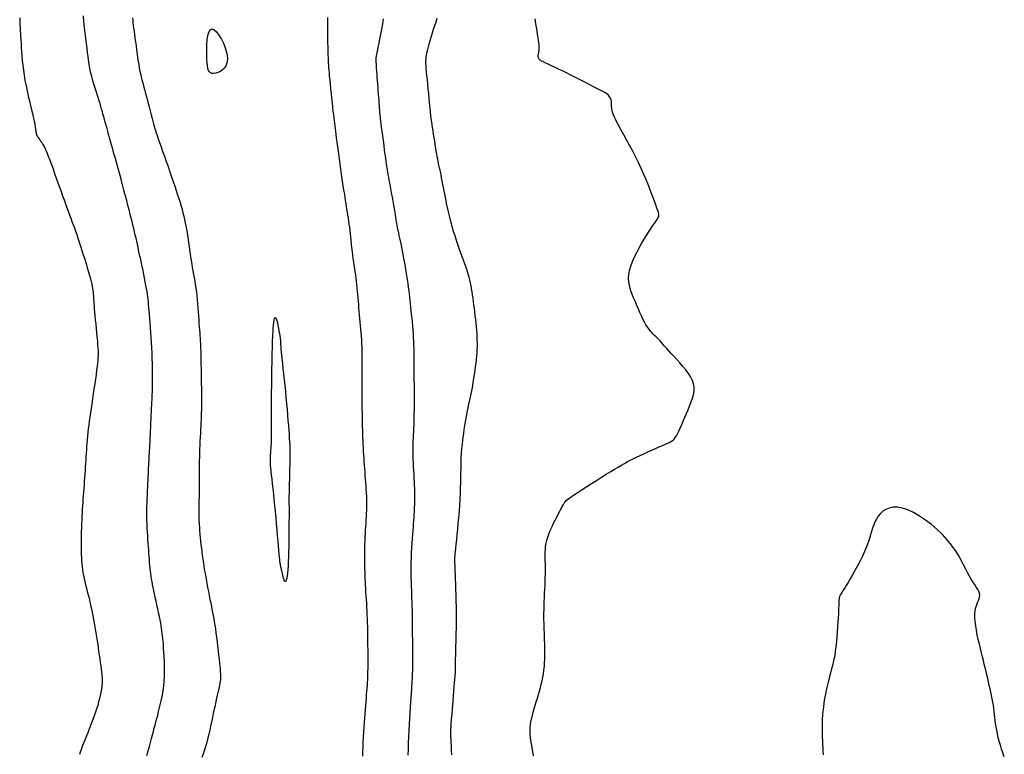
# Model space of a CAD drawing. Header units: millimetres. Extents: x 32690613 to 32693367, y 5343692 to 5344708.
# Tile 3 of 256: x 32692240 to 32692257, y 5343705 to 5343718. Entities that reach past the tile are written whole.
import ezdxf

# ---------------------------------------------------------------- set-up
doc = ezdxf.new("R2010")
doc.units = ezdxf.units.MM
doc.header["$LTSCALE"] = 20
for name, color, linetype in [('02-DGM_HL_495.00', 142, 'Continuous'), ('02-DGM_HL_495.50', 152, 'Continuous'), ('02-DGM_HL_496.00', 162, 'Continuous'), ('02-DGM_HL_496.50', 172, 'Continuous'), ('02-DGM_HL_497.00', 182, 'Continuous')]:
    doc.layers.add(name, color=color, linetype=linetype)

msp = doc.modelspace()

# ---------------------------------------------------------------- linework, layer by layer
at = {"layer": '02-DGM_HL_495.00', "elevation": 495, "flags": 128}
for points in [[(32692248.768, 5343705.27), (32692248.755, 5343705.346), (32692248.743, 5343705.418), (32692248.733, 5343705.483), (32692248.724, 5343705.542), (32692248.717, 5343705.595), (32692248.712, 5343705.645), (32692248.709, 5343705.691), (32692248.708, 5343705.737), (32692248.71, 5343705.782), (32692248.715, 5343705.829), (32692248.723, 5343705.878), (32692248.734, 5343705.932), (32692248.748, 5343705.989), (32692248.764, 5343706.048), (32692248.781, 5343706.11), (32692248.8, 5343706.174), (32692248.819, 5343706.238), (32692248.838, 5343706.302), (32692248.857, 5343706.366), (32692248.875, 5343706.429), (32692248.893, 5343706.491), (32692248.908, 5343706.552), (32692248.923, 5343706.614), (32692248.936, 5343706.676), (32692248.947, 5343706.738), (32692248.956, 5343706.802), (32692248.963, 5343706.868), (32692248.968, 5343706.936), (32692248.971, 5343707.005), (32692248.973, 5343707.074), (32692248.973, 5343707.144), (32692248.972, 5343707.214), (32692248.97, 5343707.282), (32692248.967, 5343707.348), (32692248.965, 5343707.412), (32692248.963, 5343707.473), (32692248.961, 5343707.532), (32692248.959, 5343707.589), (32692248.957, 5343707.647), (32692248.956, 5343707.704), (32692248.956, 5343707.764), (32692248.956, 5343707.825), (32692248.957, 5343707.89), (32692248.959, 5343707.959), (32692248.962, 5343708.03), (32692248.965, 5343708.104), (32692248.968, 5343708.178), (32692248.972, 5343708.252), (32692248.975, 5343708.324), (32692248.978, 5343708.393), (32692248.98, 5343708.458), (32692248.981, 5343708.518), (32692248.982, 5343708.573), (32692248.982, 5343708.625), (32692248.981, 5343708.673), (32692248.981, 5343708.718), (32692248.98, 5343708.762), (32692248.979, 5343708.803), (32692248.979, 5343708.844), (32692248.978, 5343708.885), (32692248.979, 5343708.925), (32692248.981, 5343708.967), (32692248.985, 5343709.01), (32692248.991, 5343709.054), (32692249, 5343709.101), (32692249.013, 5343709.15), (32692249.029, 5343709.203), (32692249.05, 5343709.259), (32692249.074, 5343709.317), (32692249.101, 5343709.376), (32692249.129, 5343709.435), (32692249.157, 5343709.492), (32692249.185, 5343709.546), (32692249.211, 5343709.596), (32692249.234, 5343709.64), (32692249.254, 5343709.676), (32692249.27, 5343709.707), (32692249.284, 5343709.732), (32692249.294, 5343709.752), (32692249.303, 5343709.768), (32692249.311, 5343709.782), (32692249.317, 5343709.793), (32692249.322, 5343709.802), (32692249.328, 5343709.811), (32692249.335, 5343709.821), (32692249.345, 5343709.832), (32692249.36, 5343709.845), (32692249.382, 5343709.863), (32692249.411, 5343709.885), (32692249.451, 5343709.913), (32692249.503, 5343709.947), (32692249.566, 5343709.989), (32692249.641, 5343710.038), (32692249.723, 5343710.09), (32692249.81, 5343710.146), (32692249.899, 5343710.202), (32692249.988, 5343710.258), (32692250.072, 5343710.311), (32692250.151, 5343710.36), (32692250.221, 5343710.403), (32692250.284, 5343710.441), (32692250.342, 5343710.475), (32692250.396, 5343710.506), (32692250.448, 5343710.535), (32692250.501, 5343710.563), (32692250.556, 5343710.59), (32692250.615, 5343710.618), (32692250.679, 5343710.648), (32692250.747, 5343710.679), (32692250.817, 5343710.711), (32692250.887, 5343710.742), (32692250.956, 5343710.772), (32692251.021, 5343710.8), (32692251.08, 5343710.826), (32692251.133, 5343710.849), (32692251.176, 5343710.869), (32692251.212, 5343710.886), (32692251.242, 5343710.904), (32692251.267, 5343710.922), (32692251.288, 5343710.943), (32692251.308, 5343710.968), (32692251.328, 5343710.999), (32692251.348, 5343711.037), (32692251.371, 5343711.085), (32692251.397, 5343711.139), (32692251.423, 5343711.2), (32692251.451, 5343711.265), (32692251.479, 5343711.332), (32692251.508, 5343711.4), (32692251.536, 5343711.468), (32692251.562, 5343711.533), (32692251.587, 5343711.595), (32692251.609, 5343711.654), (32692251.627, 5343711.71), (32692251.64, 5343711.765), (32692251.646, 5343711.82), (32692251.645, 5343711.875), (32692251.635, 5343711.931), (32692251.614, 5343711.99), (32692251.583, 5343712.051), (32692251.543, 5343712.115), (32692251.496, 5343712.179), (32692251.444, 5343712.243), (32692251.389, 5343712.306), (32692251.335, 5343712.366), (32692251.281, 5343712.424), (32692251.232, 5343712.477), (32692251.189, 5343712.524), (32692251.15, 5343712.567), (32692251.117, 5343712.605), (32692251.086, 5343712.64), (32692251.059, 5343712.671), (32692251.034, 5343712.7), (32692251.01, 5343712.726), (32692250.986, 5343712.751), (32692250.963, 5343712.774), (32692250.938, 5343712.798), (32692250.913, 5343712.822), (32692250.888, 5343712.848), (32692250.863, 5343712.877), (32692250.837, 5343712.909), (32692250.81, 5343712.946), (32692250.783, 5343712.988), (32692250.756, 5343713.036), (32692250.729, 5343713.09), (32692250.701, 5343713.147), (32692250.673, 5343713.208), (32692250.646, 5343713.27), (32692250.619, 5343713.334), (32692250.593, 5343713.398), (32692250.567, 5343713.46), (32692250.543, 5343713.521), (32692250.52, 5343713.58), (32692250.501, 5343713.639), (32692250.486, 5343713.699), (32692250.476, 5343713.76), (32692250.472, 5343713.824), (32692250.476, 5343713.892), (32692250.489, 5343713.963), (32692250.51, 5343714.04), (32692250.54, 5343714.121), (32692250.576, 5343714.203), (32692250.617, 5343714.286), (32692250.66, 5343714.368), (32692250.705, 5343714.447), (32692250.75, 5343714.521), (32692250.792, 5343714.589), (32692250.83, 5343714.649), (32692250.865, 5343714.702), (32692250.896, 5343714.748), (32692250.923, 5343714.788), (32692250.947, 5343714.823), (32692250.967, 5343714.852), (32692250.983, 5343714.877), (32692250.996, 5343714.899), (32692251.006, 5343714.917), (32692251.011, 5343714.935), (32692251.013, 5343714.953), (32692251.011, 5343714.975), (32692251.005, 5343715.002), (32692250.994, 5343715.036), (32692250.979, 5343715.08), (32692250.959, 5343715.135), (32692250.934, 5343715.203), (32692250.905, 5343715.283), (32692250.871, 5343715.372), (32692250.833, 5343715.47), (32692250.792, 5343715.573), (32692250.747, 5343715.68), (32692250.699, 5343715.788), (32692250.649, 5343715.897), (32692250.596, 5343716.004), (32692250.542, 5343716.108), (32692250.488, 5343716.208), (32692250.436, 5343716.303), (32692250.386, 5343716.392), (32692250.339, 5343716.475), (32692250.298, 5343716.549), (32692250.262, 5343716.615), (32692250.234, 5343716.672), (32692250.212, 5343716.72), (32692250.195, 5343716.761), (32692250.184, 5343716.796), (32692250.176, 5343716.826), (32692250.171, 5343716.853), (32692250.169, 5343716.877), (32692250.167, 5343716.9), (32692250.167, 5343716.922), (32692250.166, 5343716.945), (32692250.165, 5343716.967), (32692250.163, 5343716.989), (32692250.16, 5343717.01), (32692250.155, 5343717.03), (32692250.148, 5343717.049), (32692250.138, 5343717.067), (32692250.125, 5343717.084), (32692250.109, 5343717.1), (32692250.088, 5343717.117), (32692250.063, 5343717.134), (32692250.032, 5343717.152), (32692249.996, 5343717.172), (32692249.952, 5343717.195), (32692249.902, 5343717.221), (32692249.844, 5343717.251), (32692249.78, 5343717.285), (32692249.712, 5343717.32), (32692249.641, 5343717.357), (32692249.568, 5343717.394), (32692249.496, 5343717.431), (32692249.427, 5343717.466), (32692249.36, 5343717.499), (32692249.299, 5343717.53), (32692249.243, 5343717.557), (32692249.192, 5343717.581), (32692249.146, 5343717.603), (32692249.103, 5343717.623), (32692249.066, 5343717.64), (32692249.032, 5343717.656), (32692249.002, 5343717.669), (32692248.975, 5343717.682), (32692248.952, 5343717.692), (32692248.932, 5343717.702), (32692248.914, 5343717.711), (32692248.9, 5343717.72), (32692248.887, 5343717.729), (32692248.877, 5343717.738), (32692248.869, 5343717.748), (32692248.862, 5343717.758), (32692248.857, 5343717.77), (32692248.854, 5343717.781), (32692248.852, 5343717.793), (32692248.851, 5343717.805), (32692248.852, 5343717.817), (32692248.853, 5343717.829), (32692248.856, 5343717.84), (32692248.859, 5343717.85), (32692248.863, 5343717.862), (32692248.867, 5343717.876), (32692248.87, 5343717.895), (32692248.871, 5343717.92), (32692248.871, 5343717.954), (32692248.868, 5343717.998), (32692248.862, 5343718.053), (32692248.853, 5343718.122), (32692248.841, 5343718.201), (32692248.828, 5343718.287), (32692248.813, 5343718.378), (32692248.799, 5343718.469)], [(32692257.198, 5343705.251), (32692257.173, 5343705.321), (32692257.149, 5343705.391), (32692257.128, 5343705.461), (32692257.108, 5343705.53), (32692257.09, 5343705.597), (32692257.075, 5343705.663), (32692257.062, 5343705.727), (32692257.051, 5343705.788), (32692257.043, 5343705.846), (32692257.035, 5343705.902), (32692257.029, 5343705.957), (32692257.023, 5343706.011), (32692257.017, 5343706.065), (32692257.011, 5343706.12), (32692257.003, 5343706.175), (32692256.994, 5343706.232), (32692256.983, 5343706.29), (32692256.971, 5343706.349), (32692256.958, 5343706.409), (32692256.945, 5343706.47), (32692256.93, 5343706.531), (32692256.916, 5343706.593), (32692256.901, 5343706.655), (32692256.886, 5343706.717), (32692256.871, 5343706.779), (32692256.855, 5343706.843), (32692256.84, 5343706.908), (32692256.824, 5343706.975), (32692256.807, 5343707.044), (32692256.789, 5343707.116), (32692256.771, 5343707.192), (32692256.752, 5343707.271), (32692256.733, 5343707.352), (32692256.715, 5343707.435), (32692256.699, 5343707.517), (32692256.686, 5343707.598), (32692256.676, 5343707.675), (32692256.671, 5343707.747), (32692256.672, 5343707.813), (32692256.679, 5343707.872), (32692256.69, 5343707.925), (32692256.705, 5343707.971), (32692256.72, 5343708.013), (32692256.735, 5343708.051), (32692256.748, 5343708.086), (32692256.756, 5343708.119), (32692256.759, 5343708.15), (32692256.754, 5343708.181), (32692256.742, 5343708.213), (32692256.724, 5343708.247), (32692256.701, 5343708.284), (32692256.675, 5343708.324), (32692256.645, 5343708.369), (32692256.613, 5343708.419), (32692256.579, 5343708.477), (32692256.545, 5343708.542), (32692256.509, 5343708.614), (32692256.47, 5343708.691), (32692256.427, 5343708.774), (32692256.377, 5343708.861), (32692256.32, 5343708.951), (32692256.254, 5343709.043), (32692256.178, 5343709.137), (32692256.091, 5343709.23), (32692255.995, 5343709.322), (32692255.892, 5343709.409), (32692255.785, 5343709.49), (32692255.677, 5343709.563), (32692255.571, 5343709.624), (32692255.469, 5343709.672), (32692255.373, 5343709.705), (32692255.286, 5343709.72), (32692255.209, 5343709.721), (32692255.139, 5343709.707), (32692255.079, 5343709.682), (32692255.025, 5343709.648), (32692254.979, 5343709.606), (32692254.94, 5343709.559), (32692254.908, 5343709.509), (32692254.882, 5343709.457), (32692254.86, 5343709.403), (32692254.841, 5343709.347), (32692254.823, 5343709.288), (32692254.805, 5343709.226), (32692254.785, 5343709.16), (32692254.761, 5343709.089), (32692254.733, 5343709.013), (32692254.698, 5343708.931), (32692254.658, 5343708.846), (32692254.615, 5343708.759), (32692254.569, 5343708.672), (32692254.524, 5343708.588), (32692254.479, 5343708.509), (32692254.437, 5343708.437), (32692254.4, 5343708.373), (32692254.368, 5343708.321), (32692254.342, 5343708.277), (32692254.32, 5343708.242), (32692254.302, 5343708.215), (32692254.288, 5343708.192), (32692254.277, 5343708.175), (32692254.268, 5343708.16), (32692254.261, 5343708.147), (32692254.255, 5343708.134), (32692254.25, 5343708.122), (32692254.246, 5343708.11), (32692254.243, 5343708.097), (32692254.241, 5343708.085), (32692254.239, 5343708.073), (32692254.237, 5343708.061), (32692254.236, 5343708.048), (32692254.236, 5343708.035), (32692254.235, 5343708.02), (32692254.235, 5343708.002), (32692254.234, 5343707.979), (32692254.233, 5343707.95), (32692254.232, 5343707.913), (32692254.23, 5343707.867), (32692254.228, 5343707.81), (32692254.224, 5343707.742), (32692254.219, 5343707.664), (32692254.214, 5343707.579), (32692254.208, 5343707.49), (32692254.2, 5343707.399), (32692254.192, 5343707.309), (32692254.183, 5343707.222), (32692254.172, 5343707.141), (32692254.161, 5343707.068), (32692254.148, 5343707.002), (32692254.135, 5343706.942), (32692254.121, 5343706.884), (32692254.107, 5343706.829), (32692254.091, 5343706.773), (32692254.076, 5343706.716), (32692254.06, 5343706.655), (32692254.043, 5343706.589), (32692254.027, 5343706.519), (32692254.011, 5343706.446), (32692253.996, 5343706.371), (32692253.981, 5343706.294), (32692253.969, 5343706.217), (32692253.958, 5343706.141), (32692253.949, 5343706.067), (32692253.943, 5343705.995), (32692253.939, 5343705.925), (32692253.936, 5343705.858), (32692253.936, 5343705.792), (32692253.936, 5343705.727), (32692253.938, 5343705.664), (32692253.94, 5343705.601), (32692253.942, 5343705.538), (32692253.944, 5343705.476), (32692253.947, 5343705.413), (32692253.95, 5343705.35), (32692253.953, 5343705.287)]]:
    msp.add_lwpolyline(points, dxfattribs=at)
at = {"layer": '02-DGM_HL_495.50', "elevation": 495.5, "flags": 128}
for points in [[(32692239.57, 5343718.485), (32692239.571, 5343718.442), (32692239.572, 5343718.398), (32692239.575, 5343718.353), (32692239.577, 5343718.307), (32692239.58, 5343718.257), (32692239.584, 5343718.205), (32692239.587, 5343718.149), (32692239.591, 5343718.089), (32692239.594, 5343718.024), (32692239.598, 5343717.955), (32692239.602, 5343717.881), (32692239.608, 5343717.804), (32692239.615, 5343717.723), (32692239.624, 5343717.638), (32692239.635, 5343717.55), (32692239.648, 5343717.459), (32692239.664, 5343717.366), (32692239.683, 5343717.271), (32692239.703, 5343717.177), (32692239.723, 5343717.085), (32692239.744, 5343716.997), (32692239.764, 5343716.915), (32692239.782, 5343716.839), (32692239.799, 5343716.772), (32692239.812, 5343716.715), (32692239.823, 5343716.667), (32692239.831, 5343716.627), (32692239.838, 5343716.594), (32692239.843, 5343716.566), (32692239.846, 5343716.541), (32692239.849, 5343716.52), (32692239.852, 5343716.501), (32692239.854, 5343716.481), (32692239.856, 5343716.463), (32692239.859, 5343716.444), (32692239.862, 5343716.426), (32692239.867, 5343716.409), (32692239.872, 5343716.391), (32692239.88, 5343716.374), (32692239.889, 5343716.357), (32692239.9, 5343716.34), (32692239.913, 5343716.323), (32692239.928, 5343716.303), (32692239.945, 5343716.28), (32692239.964, 5343716.252), (32692239.984, 5343716.219), (32692240.006, 5343716.179), (32692240.03, 5343716.131), (32692240.055, 5343716.074), (32692240.082, 5343716.009), (32692240.109, 5343715.938), (32692240.138, 5343715.861), (32692240.166, 5343715.781), (32692240.195, 5343715.699), (32692240.225, 5343715.616), (32692240.253, 5343715.534), (32692240.282, 5343715.454), (32692240.31, 5343715.376), (32692240.337, 5343715.3), (32692240.364, 5343715.226), (32692240.39, 5343715.155), (32692240.415, 5343715.087), (32692240.439, 5343715.021), (32692240.462, 5343714.958), (32692240.484, 5343714.898), (32692240.506, 5343714.839), (32692240.527, 5343714.781), (32692240.548, 5343714.723), (32692240.569, 5343714.664), (32692240.59, 5343714.603), (32692240.612, 5343714.539), (32692240.635, 5343714.47), (32692240.659, 5343714.397), (32692240.684, 5343714.32), (32692240.709, 5343714.241), (32692240.734, 5343714.162), (32692240.758, 5343714.084), (32692240.78, 5343714.008), (32692240.801, 5343713.937), (32692240.82, 5343713.872), (32692240.835, 5343713.814), (32692240.848, 5343713.762), (32692240.859, 5343713.716), (32692240.868, 5343713.674), (32692240.874, 5343713.637), (32692240.88, 5343713.602), (32692240.884, 5343713.57), (32692240.887, 5343713.539), (32692240.89, 5343713.508), (32692240.892, 5343713.477), (32692240.894, 5343713.444), (32692240.896, 5343713.408), (32692240.898, 5343713.368), (32692240.901, 5343713.323), (32692240.905, 5343713.271), (32692240.909, 5343713.213), (32692240.915, 5343713.147), (32692240.922, 5343713.075), (32692240.93, 5343712.998), (32692240.938, 5343712.92), (32692240.946, 5343712.843), (32692240.953, 5343712.767), (32692240.96, 5343712.697), (32692240.965, 5343712.633), (32692240.969, 5343712.577), (32692240.972, 5343712.528), (32692240.973, 5343712.483), (32692240.973, 5343712.44), (32692240.971, 5343712.397), (32692240.967, 5343712.351), (32692240.962, 5343712.3), (32692240.955, 5343712.241), (32692240.946, 5343712.174), (32692240.936, 5343712.099), (32692240.925, 5343712.017), (32692240.913, 5343711.931), (32692240.9, 5343711.842), (32692240.887, 5343711.752), (32692240.873, 5343711.662), (32692240.861, 5343711.575), (32692240.848, 5343711.491), (32692240.837, 5343711.411), (32692240.826, 5343711.335), (32692240.815, 5343711.261), (32692240.806, 5343711.191), (32692240.797, 5343711.123), (32692240.789, 5343711.057), (32692240.782, 5343710.994), (32692240.776, 5343710.932), (32692240.771, 5343710.871), (32692240.767, 5343710.811), (32692240.763, 5343710.751), (32692240.759, 5343710.692), (32692240.755, 5343710.632), (32692240.752, 5343710.572), (32692240.748, 5343710.51), (32692240.744, 5343710.447), (32692240.74, 5343710.383), (32692240.735, 5343710.317), (32692240.731, 5343710.252), (32692240.726, 5343710.186), (32692240.721, 5343710.121), (32692240.716, 5343710.056), (32692240.711, 5343709.993), (32692240.707, 5343709.931), (32692240.702, 5343709.87), (32692240.698, 5343709.809), (32692240.694, 5343709.748), (32692240.69, 5343709.687), (32692240.686, 5343709.624), (32692240.683, 5343709.56), (32692240.68, 5343709.493), (32692240.677, 5343709.423), (32692240.675, 5343709.352), (32692240.673, 5343709.279), (32692240.672, 5343709.207), (32692240.671, 5343709.135), (32692240.67, 5343709.064), (32692240.67, 5343708.996), (32692240.671, 5343708.932), (32692240.672, 5343708.871), (32692240.674, 5343708.814), (32692240.677, 5343708.76), (32692240.681, 5343708.708), (32692240.686, 5343708.656), (32692240.692, 5343708.605), (32692240.7, 5343708.554), (32692240.71, 5343708.501), (32692240.722, 5343708.447), (32692240.735, 5343708.39), (32692240.749, 5343708.332), (32692240.764, 5343708.273), (32692240.779, 5343708.213), (32692240.795, 5343708.152), (32692240.811, 5343708.09), (32692240.826, 5343708.028), (32692240.84, 5343707.966), (32692240.854, 5343707.904), (32692240.867, 5343707.841), (32692240.879, 5343707.777), (32692240.891, 5343707.712), (32692240.903, 5343707.646), (32692240.915, 5343707.578), (32692240.926, 5343707.508), (32692240.938, 5343707.436), (32692240.949, 5343707.363), (32692240.96, 5343707.29), (32692240.972, 5343707.216), (32692240.982, 5343707.144), (32692240.993, 5343707.073), (32692241.003, 5343707.005), (32692241.012, 5343706.941), (32692241.021, 5343706.881), (32692241.029, 5343706.825), (32692241.036, 5343706.771), (32692241.041, 5343706.719), (32692241.044, 5343706.668), (32692241.045, 5343706.618), (32692241.044, 5343706.568), (32692241.041, 5343706.516), (32692241.034, 5343706.463), (32692241.025, 5343706.408), (32692241.013, 5343706.351), (32692240.999, 5343706.293), (32692240.983, 5343706.234), (32692240.966, 5343706.173), (32692240.946, 5343706.111), (32692240.925, 5343706.048), (32692240.903, 5343705.984), (32692240.88, 5343705.921), (32692240.857, 5343705.857), (32692240.833, 5343705.796), (32692240.81, 5343705.736), (32692240.788, 5343705.679), (32692240.767, 5343705.627), (32692240.747, 5343705.578), (32692240.729, 5343705.535), (32692240.712, 5343705.495), (32692240.697, 5343705.456), (32692240.682, 5343705.419), (32692240.668, 5343705.379), (32692240.654, 5343705.337), (32692240.639, 5343705.29)], [(32692247.305, 5343705.289), (32692247.301, 5343705.371), (32692247.298, 5343705.446), (32692247.295, 5343705.514), (32692247.292, 5343705.571), (32692247.291, 5343705.618), (32692247.29, 5343705.658), (32692247.29, 5343705.69), (32692247.29, 5343705.716), (32692247.29, 5343705.738), (32692247.291, 5343705.757), (32692247.292, 5343705.775), (32692247.293, 5343705.792), (32692247.294, 5343705.81), (32692247.295, 5343705.831), (32692247.297, 5343705.856), (32692247.299, 5343705.887), (32692247.302, 5343705.925), (32692247.306, 5343705.972), (32692247.31, 5343706.029), (32692247.316, 5343706.097), (32692247.322, 5343706.174), (32692247.329, 5343706.256), (32692247.336, 5343706.34), (32692247.343, 5343706.424), (32692247.35, 5343706.504), (32692247.356, 5343706.576), (32692247.361, 5343706.639), (32692247.365, 5343706.688), (32692247.368, 5343706.726), (32692247.37, 5343706.756), (32692247.371, 5343706.779), (32692247.372, 5343706.797), (32692247.373, 5343706.813), (32692247.373, 5343706.829), (32692247.373, 5343706.848), (32692247.373, 5343706.872), (32692247.374, 5343706.9), (32692247.374, 5343706.933), (32692247.375, 5343706.971), (32692247.375, 5343707.014), (32692247.376, 5343707.062), (32692247.377, 5343707.116), (32692247.379, 5343707.175), (32692247.381, 5343707.239), (32692247.383, 5343707.309), (32692247.385, 5343707.384), (32692247.387, 5343707.464), (32692247.388, 5343707.549), (32692247.389, 5343707.638), (32692247.389, 5343707.733), (32692247.389, 5343707.831), (32692247.388, 5343707.934), (32692247.386, 5343708.039), (32692247.383, 5343708.144), (32692247.38, 5343708.246), (32692247.377, 5343708.344), (32692247.374, 5343708.434), (32692247.371, 5343708.515), (32692247.368, 5343708.584), (32692247.366, 5343708.64), (32692247.364, 5343708.683), (32692247.363, 5343708.716), (32692247.362, 5343708.74), (32692247.361, 5343708.757), (32692247.361, 5343708.769), (32692247.361, 5343708.777), (32692247.36, 5343708.784), (32692247.36, 5343708.791), (32692247.36, 5343708.799), (32692247.361, 5343708.811), (32692247.362, 5343708.828), (32692247.364, 5343708.853), (32692247.367, 5343708.886), (32692247.372, 5343708.929), (32692247.378, 5343708.985), (32692247.385, 5343709.055), (32692247.394, 5343709.136), (32692247.403, 5343709.228), (32692247.413, 5343709.327), (32692247.423, 5343709.432), (32692247.433, 5343709.54), (32692247.442, 5343709.649), (32692247.449, 5343709.758), (32692247.456, 5343709.865), (32692247.46, 5343709.967), (32692247.464, 5343710.066), (32692247.466, 5343710.159), (32692247.468, 5343710.247), (32692247.47, 5343710.329), (32692247.471, 5343710.403), (32692247.472, 5343710.47), (32692247.473, 5343710.529), (32692247.474, 5343710.581), (32692247.476, 5343710.628), (32692247.478, 5343710.672), (32692247.481, 5343710.716), (32692247.485, 5343710.76), (32692247.489, 5343710.807), (32692247.495, 5343710.858), (32692247.502, 5343710.915), (32692247.51, 5343710.978), (32692247.519, 5343711.044), (32692247.529, 5343711.112), (32692247.539, 5343711.182), (32692247.55, 5343711.251), (32692247.562, 5343711.319), (32692247.573, 5343711.384), (32692247.585, 5343711.445), (32692247.597, 5343711.503), (32692247.608, 5343711.558), (32692247.62, 5343711.613), (32692247.632, 5343711.667), (32692247.644, 5343711.721), (32692247.656, 5343711.777), (32692247.668, 5343711.836), (32692247.68, 5343711.898), (32692247.691, 5343711.963), (32692247.703, 5343712.03), (32692247.714, 5343712.098), (32692247.724, 5343712.166), (32692247.733, 5343712.234), (32692247.742, 5343712.3), (32692247.749, 5343712.364), (32692247.754, 5343712.426), (32692247.759, 5343712.485), (32692247.762, 5343712.542), (32692247.764, 5343712.599), (32692247.764, 5343712.655), (32692247.763, 5343712.712), (32692247.761, 5343712.77), (32692247.758, 5343712.829), (32692247.753, 5343712.891), (32692247.748, 5343712.955), (32692247.741, 5343713.02), (32692247.734, 5343713.086), (32692247.726, 5343713.152), (32692247.718, 5343713.218), (32692247.71, 5343713.282), (32692247.702, 5343713.346), (32692247.694, 5343713.407), (32692247.686, 5343713.466), (32692247.678, 5343713.524), (32692247.67, 5343713.58), (32692247.661, 5343713.635), (32692247.652, 5343713.688), (32692247.641, 5343713.741), (32692247.629, 5343713.793), (32692247.616, 5343713.844), (32692247.601, 5343713.895), (32692247.585, 5343713.947), (32692247.568, 5343713.999), (32692247.55, 5343714.053), (32692247.53, 5343714.108), (32692247.509, 5343714.166), (32692247.487, 5343714.226), (32692247.464, 5343714.289), (32692247.44, 5343714.356), (32692247.415, 5343714.426), (32692247.39, 5343714.5), (32692247.364, 5343714.579), (32692247.339, 5343714.661), (32692247.314, 5343714.749), (32692247.289, 5343714.841), (32692247.265, 5343714.938), (32692247.242, 5343715.038), (32692247.22, 5343715.138), (32692247.199, 5343715.237), (32692247.18, 5343715.331), (32692247.163, 5343715.42), (32692247.147, 5343715.499), (32692247.134, 5343715.568), (32692247.123, 5343715.623), (32692247.115, 5343715.668), (32692247.107, 5343715.703), (32692247.101, 5343715.732), (32692247.096, 5343715.756), (32692247.091, 5343715.778), (32692247.087, 5343715.799), (32692247.082, 5343715.822), (32692247.076, 5343715.849), (32692247.07, 5343715.88), (32692247.063, 5343715.916), (32692247.055, 5343715.955), (32692247.047, 5343715.999), (32692247.039, 5343716.046), (32692247.029, 5343716.098), (32692247.02, 5343716.154), (32692247.01, 5343716.214), (32692247, 5343716.276), (32692246.99, 5343716.34), (32692246.98, 5343716.403), (32692246.971, 5343716.463), (32692246.962, 5343716.521), (32692246.954, 5343716.573), (32692246.948, 5343716.618), (32692246.942, 5343716.656), (32692246.937, 5343716.688), (32692246.933, 5343716.717), (32692246.93, 5343716.746), (32692246.926, 5343716.776), (32692246.922, 5343716.812), (32692246.918, 5343716.855), (32692246.913, 5343716.908), (32692246.907, 5343716.973), (32692246.9, 5343717.047), (32692246.892, 5343717.128), (32692246.884, 5343717.212), (32692246.876, 5343717.297), (32692246.869, 5343717.379), (32692246.861, 5343717.456), (32692246.855, 5343717.524), (32692246.85, 5343717.58), (32692246.846, 5343717.627), (32692246.844, 5343717.667), (32692246.843, 5343717.7), (32692246.843, 5343717.73), (32692246.845, 5343717.759), (32692246.848, 5343717.788), (32692246.854, 5343717.819), (32692246.861, 5343717.855), (32692246.87, 5343717.895), (32692246.881, 5343717.94), (32692246.893, 5343717.988), (32692246.907, 5343718.04), (32692246.923, 5343718.096), (32692246.941, 5343718.155), (32692246.96, 5343718.217), (32692246.98, 5343718.281), (32692247.002, 5343718.347), (32692247.024, 5343718.415), (32692247.046, 5343718.482)]]:
    msp.add_lwpolyline(points, dxfattribs=at)
at = {"layer": '02-DGM_HL_496.00', "elevation": 496, "flags": 128}
for points in [[(32692241.848, 5343705.277), (32692241.87, 5343705.357), (32692241.892, 5343705.435), (32692241.912, 5343705.509), (32692241.931, 5343705.578), (32692241.948, 5343705.643), (32692241.964, 5343705.704), (32692241.979, 5343705.763), (32692241.994, 5343705.821), (32692242.009, 5343705.879), (32692242.024, 5343705.938), (32692242.04, 5343705.999), (32692242.057, 5343706.064), (32692242.075, 5343706.133), (32692242.092, 5343706.204), (32692242.109, 5343706.279), (32692242.125, 5343706.357), (32692242.138, 5343706.437), (32692242.15, 5343706.52), (32692242.158, 5343706.606), (32692242.163, 5343706.694), (32692242.165, 5343706.783), (32692242.165, 5343706.871), (32692242.162, 5343706.958), (32692242.158, 5343707.042), (32692242.153, 5343707.121), (32692242.147, 5343707.195), (32692242.142, 5343707.261), (32692242.137, 5343707.32), (32692242.133, 5343707.371), (32692242.128, 5343707.418), (32692242.123, 5343707.462), (32692242.117, 5343707.505), (32692242.111, 5343707.549), (32692242.103, 5343707.596), (32692242.094, 5343707.647), (32692242.082, 5343707.704), (32692242.07, 5343707.766), (32692242.056, 5343707.832), (32692242.042, 5343707.9), (32692242.027, 5343707.969), (32692242.012, 5343708.038), (32692241.998, 5343708.105), (32692241.984, 5343708.169), (32692241.972, 5343708.229), (32692241.96, 5343708.286), (32692241.95, 5343708.339), (32692241.94, 5343708.389), (32692241.931, 5343708.438), (32692241.923, 5343708.486), (32692241.916, 5343708.534), (32692241.91, 5343708.582), (32692241.905, 5343708.63), (32692241.9, 5343708.68), (32692241.895, 5343708.732), (32692241.891, 5343708.785), (32692241.887, 5343708.84), (32692241.883, 5343708.896), (32692241.879, 5343708.955), (32692241.875, 5343709.016), (32692241.87, 5343709.08), (32692241.866, 5343709.146), (32692241.861, 5343709.214), (32692241.857, 5343709.283), (32692241.853, 5343709.355), (32692241.85, 5343709.427), (32692241.848, 5343709.501), (32692241.846, 5343709.575), (32692241.846, 5343709.65), (32692241.847, 5343709.726), (32692241.849, 5343709.8), (32692241.852, 5343709.874), (32692241.855, 5343709.946), (32692241.858, 5343710.016), (32692241.862, 5343710.084), (32692241.865, 5343710.148), (32692241.868, 5343710.209), (32692241.871, 5343710.267), (32692241.873, 5343710.321), (32692241.876, 5343710.373), (32692241.878, 5343710.423), (32692241.88, 5343710.47), (32692241.883, 5343710.516), (32692241.885, 5343710.56), (32692241.888, 5343710.604), (32692241.89, 5343710.647), (32692241.893, 5343710.691), (32692241.896, 5343710.736), (32692241.899, 5343710.784), (32692241.902, 5343710.835), (32692241.905, 5343710.89), (32692241.908, 5343710.95), (32692241.911, 5343711.015), (32692241.914, 5343711.085), (32692241.917, 5343711.157), (32692241.92, 5343711.23), (32692241.923, 5343711.302), (32692241.926, 5343711.372), (32692241.929, 5343711.438), (32692241.932, 5343711.499), (32692241.934, 5343711.554), (32692241.937, 5343711.603), (32692241.939, 5343711.65), (32692241.941, 5343711.695), (32692241.943, 5343711.74), (32692241.945, 5343711.788), (32692241.946, 5343711.841), (32692241.947, 5343711.9), (32692241.948, 5343711.966), (32692241.948, 5343712.04), (32692241.948, 5343712.12), (32692241.947, 5343712.204), (32692241.946, 5343712.293), (32692241.944, 5343712.385), (32692241.941, 5343712.478), (32692241.937, 5343712.573), (32692241.932, 5343712.667), (32692241.926, 5343712.76), (32692241.92, 5343712.851), (32692241.913, 5343712.939), (32692241.906, 5343713.022), (32692241.899, 5343713.101), (32692241.893, 5343713.174), (32692241.887, 5343713.24), (32692241.882, 5343713.299), (32692241.877, 5343713.352), (32692241.873, 5343713.4), (32692241.868, 5343713.445), (32692241.863, 5343713.49), (32692241.857, 5343713.536), (32692241.85, 5343713.584), (32692241.841, 5343713.636), (32692241.831, 5343713.693), (32692241.819, 5343713.756), (32692241.806, 5343713.821), (32692241.792, 5343713.889), (32692241.778, 5343713.958), (32692241.764, 5343714.026), (32692241.75, 5343714.093), (32692241.736, 5343714.157), (32692241.723, 5343714.217), (32692241.711, 5343714.274), (32692241.699, 5343714.328), (32692241.688, 5343714.381), (32692241.676, 5343714.433), (32692241.665, 5343714.486), (32692241.653, 5343714.539), (32692241.64, 5343714.594), (32692241.626, 5343714.652), (32692241.612, 5343714.712), (32692241.597, 5343714.774), (32692241.582, 5343714.836), (32692241.566, 5343714.9), (32692241.55, 5343714.964), (32692241.534, 5343715.027), (32692241.518, 5343715.09), (32692241.502, 5343715.151), (32692241.487, 5343715.212), (32692241.471, 5343715.273), (32692241.454, 5343715.336), (32692241.437, 5343715.401), (32692241.419, 5343715.47), (32692241.399, 5343715.542), (32692241.378, 5343715.62), (32692241.355, 5343715.703), (32692241.331, 5343715.79), (32692241.307, 5343715.879), (32692241.282, 5343715.968), (32692241.258, 5343716.054), (32692241.235, 5343716.136), (32692241.214, 5343716.212), (32692241.196, 5343716.278), (32692241.18, 5343716.335), (32692241.167, 5343716.383), (32692241.156, 5343716.422), (32692241.147, 5343716.454), (32692241.14, 5343716.48), (32692241.134, 5343716.502), (32692241.128, 5343716.52), (32692241.124, 5343716.537), (32692241.12, 5343716.552), (32692241.116, 5343716.567), (32692241.112, 5343716.583), (32692241.107, 5343716.599), (32692241.102, 5343716.618), (32692241.096, 5343716.639), (32692241.089, 5343716.664), (32692241.081, 5343716.693), (32692241.072, 5343716.726), (32692241.061, 5343716.764), (32692241.05, 5343716.805), (32692241.037, 5343716.85), (32692241.023, 5343716.898), (32692241.008, 5343716.949), (32692240.992, 5343717.002), (32692240.975, 5343717.057), (32692240.957, 5343717.113), (32692240.939, 5343717.17), (32692240.922, 5343717.227), (32692240.904, 5343717.283), (32692240.888, 5343717.336), (32692240.872, 5343717.387), (32692240.859, 5343717.434), (32692240.847, 5343717.477), (32692240.838, 5343717.514), (32692240.83, 5343717.548), (32692240.824, 5343717.581), (32692240.819, 5343717.614), (32692240.814, 5343717.65), (32692240.808, 5343717.691), (32692240.802, 5343717.739), (32692240.795, 5343717.796), (32692240.786, 5343717.864), (32692240.775, 5343717.941), (32692240.764, 5343718.026), (32692240.752, 5343718.118), (32692240.74, 5343718.215), (32692240.729, 5343718.316), (32692240.72, 5343718.419), (32692240.711, 5343718.523)], [(32692246.079, 5343718.466), (32692246.063, 5343718.376), (32692246.046, 5343718.285), (32692246.029, 5343718.195), (32692246.013, 5343718.109), (32692245.997, 5343718.03), (32692245.984, 5343717.962), (32692245.973, 5343717.907), (32692245.965, 5343717.863), (32692245.958, 5343717.829), (32692245.953, 5343717.804), (32692245.95, 5343717.787), (32692245.947, 5343717.775), (32692245.946, 5343717.766), (32692245.945, 5343717.76), (32692245.944, 5343717.755), (32692245.944, 5343717.75), (32692245.943, 5343717.744), (32692245.944, 5343717.735), (32692245.944, 5343717.722), (32692245.945, 5343717.706), (32692245.947, 5343717.684), (32692245.949, 5343717.655), (32692245.951, 5343717.619), (32692245.954, 5343717.577), (32692245.958, 5343717.529), (32692245.962, 5343717.476), (32692245.966, 5343717.42), (32692245.97, 5343717.361), (32692245.975, 5343717.3), (32692245.979, 5343717.239), (32692245.984, 5343717.178), (32692245.988, 5343717.118), (32692245.992, 5343717.06), (32692245.997, 5343717.006), (32692246, 5343716.954), (32692246.004, 5343716.908), (32692246.007, 5343716.867), (32692246.01, 5343716.832), (32692246.012, 5343716.804), (32692246.014, 5343716.781), (32692246.015, 5343716.759), (32692246.018, 5343716.737), (32692246.021, 5343716.712), (32692246.024, 5343716.681), (32692246.03, 5343716.642), (32692246.036, 5343716.591), (32692246.044, 5343716.528), (32692246.054, 5343716.454), (32692246.065, 5343716.373), (32692246.076, 5343716.288), (32692246.087, 5343716.202), (32692246.098, 5343716.119), (32692246.108, 5343716.042), (32692246.117, 5343715.974), (32692246.124, 5343715.918), (32692246.131, 5343715.871), (32692246.136, 5343715.831), (32692246.142, 5343715.794), (32692246.148, 5343715.759), (32692246.154, 5343715.722), (32692246.161, 5343715.68), (32692246.17, 5343715.63), (32692246.181, 5343715.571), (32692246.194, 5343715.504), (32692246.207, 5343715.431), (32692246.221, 5343715.355), (32692246.236, 5343715.277), (32692246.25, 5343715.201), (32692246.263, 5343715.129), (32692246.274, 5343715.063), (32692246.284, 5343715.005), (32692246.293, 5343714.955), (32692246.3, 5343714.91), (32692246.306, 5343714.87), (32692246.312, 5343714.834), (32692246.318, 5343714.8), (32692246.323, 5343714.768), (32692246.329, 5343714.735), (32692246.336, 5343714.701), (32692246.343, 5343714.666), (32692246.351, 5343714.628), (32692246.36, 5343714.587), (32692246.369, 5343714.543), (32692246.379, 5343714.494), (32692246.391, 5343714.44), (32692246.403, 5343714.381), (32692246.416, 5343714.316), (32692246.429, 5343714.247), (32692246.443, 5343714.173), (32692246.457, 5343714.098), (32692246.471, 5343714.021), (32692246.484, 5343713.945), (32692246.497, 5343713.87), (32692246.508, 5343713.798), (32692246.518, 5343713.73), (32692246.527, 5343713.665), (32692246.535, 5343713.603), (32692246.542, 5343713.542), (32692246.549, 5343713.483), (32692246.555, 5343713.423), (32692246.561, 5343713.363), (32692246.568, 5343713.302), (32692246.574, 5343713.239), (32692246.581, 5343713.174), (32692246.588, 5343713.107), (32692246.595, 5343713.039), (32692246.601, 5343712.97), (32692246.607, 5343712.901), (32692246.612, 5343712.831), (32692246.617, 5343712.761), (32692246.621, 5343712.692), (32692246.623, 5343712.623), (32692246.625, 5343712.554), (32692246.627, 5343712.487), (32692246.628, 5343712.42), (32692246.628, 5343712.354), (32692246.628, 5343712.29), (32692246.629, 5343712.226), (32692246.629, 5343712.165), (32692246.629, 5343712.104), (32692246.629, 5343712.043), (32692246.629, 5343711.983), (32692246.63, 5343711.923), (32692246.63, 5343711.862), (32692246.63, 5343711.799), (32692246.63, 5343711.736), (32692246.63, 5343711.67), (32692246.63, 5343711.602), (32692246.63, 5343711.534), (32692246.63, 5343711.466), (32692246.629, 5343711.397), (32692246.628, 5343711.33), (32692246.627, 5343711.264), (32692246.625, 5343711.2), (32692246.622, 5343711.139), (32692246.619, 5343711.079), (32692246.616, 5343711.021), (32692246.613, 5343710.963), (32692246.611, 5343710.905), (32692246.609, 5343710.846), (32692246.607, 5343710.785), (32692246.607, 5343710.722), (32692246.608, 5343710.656), (32692246.61, 5343710.587), (32692246.613, 5343710.518), (32692246.616, 5343710.447), (32692246.62, 5343710.377), (32692246.624, 5343710.308), (32692246.628, 5343710.241), (32692246.631, 5343710.177), (32692246.634, 5343710.116), (32692246.636, 5343710.059), (32692246.637, 5343710.005), (32692246.638, 5343709.953), (32692246.638, 5343709.903), (32692246.638, 5343709.856), (32692246.638, 5343709.809), (32692246.637, 5343709.764), (32692246.635, 5343709.72), (32692246.633, 5343709.675), (32692246.631, 5343709.63), (32692246.628, 5343709.583), (32692246.625, 5343709.534), (32692246.621, 5343709.482), (32692246.617, 5343709.426), (32692246.612, 5343709.366), (32692246.607, 5343709.301), (32692246.602, 5343709.231), (32692246.596, 5343709.157), (32692246.591, 5343709.079), (32692246.586, 5343708.997), (32692246.581, 5343708.913), (32692246.578, 5343708.827), (32692246.575, 5343708.739), (32692246.574, 5343708.65), (32692246.574, 5343708.561), (32692246.575, 5343708.473), (32692246.577, 5343708.387), (32692246.579, 5343708.304), (32692246.582, 5343708.225), (32692246.584, 5343708.153), (32692246.587, 5343708.086), (32692246.589, 5343708.028), (32692246.591, 5343707.976), (32692246.593, 5343707.93), (32692246.594, 5343707.889), (32692246.596, 5343707.852), (32692246.597, 5343707.818), (32692246.597, 5343707.786), (32692246.598, 5343707.755), (32692246.598, 5343707.724), (32692246.599, 5343707.693), (32692246.599, 5343707.66), (32692246.599, 5343707.623), (32692246.599, 5343707.583), (32692246.599, 5343707.537), (32692246.599, 5343707.486), (32692246.599, 5343707.427), (32692246.6, 5343707.361), (32692246.6, 5343707.289), (32692246.601, 5343707.212), (32692246.601, 5343707.134), (32692246.601, 5343707.057), (32692246.601, 5343706.982), (32692246.601, 5343706.911), (32692246.601, 5343706.848), (32692246.6, 5343706.792), (32692246.599, 5343706.743), (32692246.597, 5343706.698), (32692246.595, 5343706.655), (32692246.593, 5343706.612), (32692246.59, 5343706.566), (32692246.586, 5343706.515), (32692246.582, 5343706.457), (32692246.577, 5343706.39), (32692246.572, 5343706.314), (32692246.567, 5343706.23), (32692246.561, 5343706.139), (32692246.555, 5343706.041), (32692246.549, 5343705.939), (32692246.543, 5343705.833), (32692246.537, 5343705.723), (32692246.532, 5343705.611), (32692246.527, 5343705.498), (32692246.522, 5343705.388), (32692246.518, 5343705.281)]]:
    msp.add_lwpolyline(points, dxfattribs=at)
at = {"layer": '02-DGM_HL_496.50', "elevation": 496.5, "flags": 128}
for points in [[(32692245.712, 5343705.265), (32692245.715, 5343705.348), (32692245.718, 5343705.433), (32692245.721, 5343705.521), (32692245.725, 5343705.609), (32692245.73, 5343705.696), (32692245.735, 5343705.781), (32692245.741, 5343705.864), (32692245.747, 5343705.945), (32692245.753, 5343706.023), (32692245.759, 5343706.098), (32692245.765, 5343706.169), (32692245.771, 5343706.238), (32692245.776, 5343706.302), (32692245.781, 5343706.363), (32692245.786, 5343706.421), (32692245.79, 5343706.476), (32692245.794, 5343706.529), (32692245.797, 5343706.58), (32692245.8, 5343706.63), (32692245.802, 5343706.68), (32692245.804, 5343706.731), (32692245.805, 5343706.782), (32692245.806, 5343706.834), (32692245.807, 5343706.888), (32692245.807, 5343706.942), (32692245.807, 5343706.999), (32692245.807, 5343707.056), (32692245.806, 5343707.116), (32692245.806, 5343707.177), (32692245.805, 5343707.241), (32692245.805, 5343707.306), (32692245.804, 5343707.373), (32692245.803, 5343707.441), (32692245.802, 5343707.511), (32692245.801, 5343707.581), (32692245.799, 5343707.651), (32692245.796, 5343707.722), (32692245.793, 5343707.793), (32692245.79, 5343707.863), (32692245.786, 5343707.933), (32692245.782, 5343708.002), (32692245.778, 5343708.07), (32692245.773, 5343708.137), (32692245.769, 5343708.202), (32692245.766, 5343708.266), (32692245.762, 5343708.327), (32692245.759, 5343708.387), (32692245.757, 5343708.446), (32692245.754, 5343708.504), (32692245.752, 5343708.562), (32692245.751, 5343708.62), (32692245.749, 5343708.678), (32692245.749, 5343708.739), (32692245.748, 5343708.8), (32692245.748, 5343708.863), (32692245.748, 5343708.927), (32692245.749, 5343708.991), (32692245.75, 5343709.056), (32692245.752, 5343709.121), (32692245.755, 5343709.185), (32692245.758, 5343709.248), (32692245.762, 5343709.31), (32692245.766, 5343709.371), (32692245.77, 5343709.432), (32692245.774, 5343709.492), (32692245.778, 5343709.551), (32692245.781, 5343709.611), (32692245.784, 5343709.671), (32692245.785, 5343709.731), (32692245.785, 5343709.792), (32692245.784, 5343709.854), (32692245.782, 5343709.916), (32692245.779, 5343709.978), (32692245.775, 5343710.041), (32692245.771, 5343710.103), (32692245.766, 5343710.166), (32692245.762, 5343710.228), (32692245.757, 5343710.291), (32692245.752, 5343710.353), (32692245.748, 5343710.415), (32692245.743, 5343710.476), (32692245.739, 5343710.538), (32692245.735, 5343710.6), (32692245.731, 5343710.662), (32692245.727, 5343710.724), (32692245.724, 5343710.787), (32692245.721, 5343710.85), (32692245.718, 5343710.913), (32692245.715, 5343710.976), (32692245.713, 5343711.039), (32692245.711, 5343711.102), (32692245.709, 5343711.165), (32692245.708, 5343711.227), (32692245.706, 5343711.29), (32692245.706, 5343711.352), (32692245.705, 5343711.413), (32692245.704, 5343711.475), (32692245.704, 5343711.536), (32692245.704, 5343711.597), (32692245.704, 5343711.658), (32692245.704, 5343711.718), (32692245.704, 5343711.778), (32692245.704, 5343711.838), (32692245.703, 5343711.899), (32692245.703, 5343711.959), (32692245.703, 5343712.019), (32692245.703, 5343712.08), (32692245.703, 5343712.141), (32692245.703, 5343712.204), (32692245.703, 5343712.266), (32692245.703, 5343712.33), (32692245.702, 5343712.394), (32692245.702, 5343712.459), (32692245.7, 5343712.524), (32692245.699, 5343712.589), (32692245.696, 5343712.654), (32692245.693, 5343712.719), (32692245.689, 5343712.783), (32692245.684, 5343712.847), (32692245.678, 5343712.911), (32692245.673, 5343712.975), (32692245.667, 5343713.038), (32692245.661, 5343713.101), (32692245.655, 5343713.164), (32692245.649, 5343713.226), (32692245.644, 5343713.288), (32692245.639, 5343713.35), (32692245.634, 5343713.412), (32692245.63, 5343713.473), (32692245.625, 5343713.533), (32692245.62, 5343713.593), (32692245.614, 5343713.652), (32692245.608, 5343713.71), (32692245.601, 5343713.768), (32692245.593, 5343713.825), (32692245.585, 5343713.881), (32692245.576, 5343713.938), (32692245.567, 5343713.996), (32692245.559, 5343714.054), (32692245.55, 5343714.114), (32692245.542, 5343714.175), (32692245.534, 5343714.238), (32692245.526, 5343714.303), (32692245.519, 5343714.368), (32692245.512, 5343714.433), (32692245.505, 5343714.498), (32692245.499, 5343714.561), (32692245.492, 5343714.623), (32692245.485, 5343714.682), (32692245.478, 5343714.738), (32692245.471, 5343714.792), (32692245.463, 5343714.844), (32692245.455, 5343714.897), (32692245.447, 5343714.95), (32692245.438, 5343715.004), (32692245.429, 5343715.061), (32692245.42, 5343715.121), (32692245.409, 5343715.185), (32692245.399, 5343715.254), (32692245.388, 5343715.326), (32692245.376, 5343715.401), (32692245.364, 5343715.48), (32692245.352, 5343715.562), (32692245.34, 5343715.647), (32692245.327, 5343715.734), (32692245.314, 5343715.824), (32692245.301, 5343715.914), (32692245.289, 5343716.004), (32692245.277, 5343716.092), (32692245.265, 5343716.177), (32692245.254, 5343716.257), (32692245.244, 5343716.331), (32692245.235, 5343716.397), (32692245.228, 5343716.455), (32692245.221, 5343716.507), (32692245.215, 5343716.554), (32692245.209, 5343716.6), (32692245.204, 5343716.646), (32692245.198, 5343716.696), (32692245.192, 5343716.75), (32692245.185, 5343716.813), (32692245.178, 5343716.884), (32692245.169, 5343716.963), (32692245.16, 5343717.047), (32692245.151, 5343717.132), (32692245.143, 5343717.217), (32692245.134, 5343717.299), (32692245.126, 5343717.375), (32692245.119, 5343717.443), (32692245.114, 5343717.5), (32692245.109, 5343717.549), (32692245.105, 5343717.592), (32692245.103, 5343717.632), (32692245.1, 5343717.672), (32692245.098, 5343717.715), (32692245.096, 5343717.764), (32692245.095, 5343717.821), (32692245.093, 5343717.887), (32692245.091, 5343717.963), (32692245.089, 5343718.044), (32692245.087, 5343718.127), (32692245.086, 5343718.211), (32692245.085, 5343718.292), (32692245.085, 5343718.368), (32692245.086, 5343718.436), (32692245.087, 5343718.493)], [(32692241.588, 5343718.487), (32692241.593, 5343718.444), (32692241.598, 5343718.4), (32692241.604, 5343718.353), (32692241.61, 5343718.303), (32692241.618, 5343718.248), (32692241.625, 5343718.189), (32692241.634, 5343718.124), (32692241.643, 5343718.055), (32692241.652, 5343717.984), (32692241.662, 5343717.912), (32692241.672, 5343717.841), (32692241.681, 5343717.772), (32692241.691, 5343717.707), (32692241.7, 5343717.649), (32692241.709, 5343717.597), (32692241.717, 5343717.55), (32692241.726, 5343717.507), (32692241.736, 5343717.464), (32692241.747, 5343717.421), (32692241.758, 5343717.376), (32692241.772, 5343717.325), (32692241.787, 5343717.267), (32692241.805, 5343717.201), (32692241.824, 5343717.128), (32692241.844, 5343717.052), (32692241.865, 5343716.973), (32692241.885, 5343716.894), (32692241.905, 5343716.819), (32692241.924, 5343716.749), (32692241.94, 5343716.686), (32692241.954, 5343716.633), (32692241.967, 5343716.587), (32692241.978, 5343716.546), (32692241.99, 5343716.507), (32692242.002, 5343716.468), (32692242.015, 5343716.425), (32692242.031, 5343716.377), (32692242.051, 5343716.32), (32692242.074, 5343716.253), (32692242.1, 5343716.177), (32692242.129, 5343716.094), (32692242.16, 5343716.006), (32692242.192, 5343715.914), (32692242.225, 5343715.821), (32692242.257, 5343715.729), (32692242.288, 5343715.639), (32692242.318, 5343715.553), (32692242.346, 5343715.471), (32692242.372, 5343715.394), (32692242.396, 5343715.319), (32692242.419, 5343715.248), (32692242.44, 5343715.18), (32692242.459, 5343715.115), (32692242.477, 5343715.052), (32692242.493, 5343714.991), (32692242.508, 5343714.932), (32692242.522, 5343714.874), (32692242.534, 5343714.816), (32692242.546, 5343714.759), (32692242.556, 5343714.701), (32692242.566, 5343714.642), (32692242.576, 5343714.583), (32692242.585, 5343714.521), (32692242.594, 5343714.459), (32692242.603, 5343714.395), (32692242.612, 5343714.33), (32692242.621, 5343714.266), (32692242.63, 5343714.201), (32692242.64, 5343714.138), (32692242.65, 5343714.075), (32692242.66, 5343714.013), (32692242.671, 5343713.953), (32692242.682, 5343713.892), (32692242.693, 5343713.832), (32692242.704, 5343713.77), (32692242.714, 5343713.708), (32692242.724, 5343713.644), (32692242.733, 5343713.577), (32692242.741, 5343713.508), (32692242.748, 5343713.436), (32692242.754, 5343713.364), (32692242.76, 5343713.291), (32692242.765, 5343713.22), (32692242.77, 5343713.149), (32692242.775, 5343713.082), (32692242.779, 5343713.017), (32692242.783, 5343712.957), (32692242.788, 5343712.9), (32692242.792, 5343712.847), (32692242.795, 5343712.796), (32692242.799, 5343712.748), (32692242.802, 5343712.701), (32692242.805, 5343712.655), (32692242.807, 5343712.61), (32692242.809, 5343712.565), (32692242.811, 5343712.519), (32692242.812, 5343712.473), (32692242.813, 5343712.425), (32692242.814, 5343712.374), (32692242.815, 5343712.321), (32692242.815, 5343712.265), (32692242.816, 5343712.204), (32692242.817, 5343712.14), (32692242.818, 5343712.072), (32692242.82, 5343712.001), (32692242.821, 5343711.93), (32692242.822, 5343711.858), (32692242.823, 5343711.786), (32692242.823, 5343711.717), (32692242.824, 5343711.65), (32692242.824, 5343711.587), (32692242.823, 5343711.526), (32692242.822, 5343711.468), (32692242.821, 5343711.411), (32692242.819, 5343711.355), (32692242.817, 5343711.297), (32692242.814, 5343711.238), (32692242.812, 5343711.177), (32692242.808, 5343711.113), (32692242.805, 5343711.046), (32692242.801, 5343710.977), (32692242.797, 5343710.906), (32692242.794, 5343710.835), (32692242.791, 5343710.762), (32692242.788, 5343710.69), (32692242.786, 5343710.618), (32692242.785, 5343710.548), (32692242.784, 5343710.478), (32692242.784, 5343710.41), (32692242.784, 5343710.343), (32692242.784, 5343710.276), (32692242.784, 5343710.211), (32692242.784, 5343710.147), (32692242.784, 5343710.084), (32692242.783, 5343710.022), (32692242.781, 5343709.961), (32692242.78, 5343709.9), (32692242.778, 5343709.84), (32692242.777, 5343709.78), (32692242.776, 5343709.721), (32692242.775, 5343709.661), (32692242.776, 5343709.601), (32692242.777, 5343709.541), (32692242.779, 5343709.481), (32692242.782, 5343709.42), (32692242.786, 5343709.359), (32692242.791, 5343709.298), (32692242.796, 5343709.236), (32692242.802, 5343709.174), (32692242.808, 5343709.112), (32692242.815, 5343709.05), (32692242.822, 5343708.987), (32692242.83, 5343708.923), (32692242.839, 5343708.858), (32692242.848, 5343708.792), (32692242.858, 5343708.725), (32692242.869, 5343708.655), (32692242.881, 5343708.584), (32692242.894, 5343708.51), (32692242.907, 5343708.435), (32692242.921, 5343708.36), (32692242.935, 5343708.285), (32692242.949, 5343708.211), (32692242.963, 5343708.139), (32692242.976, 5343708.071), (32692242.989, 5343708.006), (32692243.001, 5343707.947), (32692243.012, 5343707.89), (32692243.023, 5343707.836), (32692243.033, 5343707.782), (32692243.043, 5343707.727), (32692243.053, 5343707.67), (32692243.063, 5343707.609), (32692243.073, 5343707.543), (32692243.083, 5343707.471), (32692243.093, 5343707.393), (32692243.103, 5343707.313), (32692243.113, 5343707.231), (32692243.122, 5343707.151), (32692243.131, 5343707.073), (32692243.139, 5343707), (32692243.146, 5343706.934), (32692243.153, 5343706.876), (32692243.157, 5343706.825), (32692243.161, 5343706.78), (32692243.163, 5343706.74), (32692243.164, 5343706.704), (32692243.164, 5343706.67), (32692243.162, 5343706.636), (32692243.159, 5343706.603), (32692243.154, 5343706.568), (32692243.147, 5343706.532), (32692243.139, 5343706.492), (32692243.13, 5343706.45), (32692243.119, 5343706.404), (32692243.107, 5343706.354), (32692243.095, 5343706.299), (32692243.081, 5343706.239), (32692243.067, 5343706.173), (32692243.052, 5343706.102), (32692243.036, 5343706.029), (32692243.02, 5343705.954), (32692243.004, 5343705.878), (32692242.988, 5343705.802), (32692242.972, 5343705.729), (32692242.956, 5343705.659), (32692242.94, 5343705.594), (32692242.924, 5343705.532), (32692242.907, 5343705.472), (32692242.89, 5343705.415), (32692242.872, 5343705.357), (32692242.853, 5343705.3), (32692242.832, 5343705.24)]]:
    msp.add_lwpolyline(points, dxfattribs=at)
at = {"layer": '02-DGM_HL_497.00', "elevation": 497, "flags": 128}
for points in [[(32692243.01, 5343718.288), (32692243.048, 5343718.275), (32692243.092, 5343718.236), (32692243.137, 5343718.177), (32692243.182, 5343718.103), (32692243.222, 5343718.019), (32692243.256, 5343717.932), (32692243.279, 5343717.845), (32692243.29, 5343717.765), (32692243.285, 5343717.696), (32692243.267, 5343717.638), (32692243.239, 5343717.591), (32692243.203, 5343717.553), (32692243.163, 5343717.525), (32692243.12, 5343717.505), (32692243.079, 5343717.493), (32692243.041, 5343717.488), (32692243.01, 5343717.491), (32692242.985, 5343717.5), (32692242.965, 5343717.517), (32692242.949, 5343717.543), (32692242.938, 5343717.579), (32692242.93, 5343717.625), (32692242.924, 5343717.682), (32692242.921, 5343717.751), (32692242.919, 5343717.831), (32692242.918, 5343717.918), (32692242.921, 5343718.008), (32692242.928, 5343718.093), (32692242.939, 5343718.169), (32692242.956, 5343718.231), (32692242.98, 5343718.272)], [(32692244.391, 5343709.912), (32692244.391, 5343709.856), (32692244.391, 5343709.809), (32692244.391, 5343709.772), (32692244.392, 5343709.742), (32692244.393, 5343709.719), (32692244.393, 5343709.7), (32692244.394, 5343709.684), (32692244.394, 5343709.669), (32692244.395, 5343709.655), (32692244.394, 5343709.639), (32692244.394, 5343709.62), (32692244.393, 5343709.597), (32692244.393, 5343709.567), (32692244.392, 5343709.53), (32692244.391, 5343709.484), (32692244.391, 5343709.428), (32692244.39, 5343709.359), (32692244.39, 5343709.281), (32692244.389, 5343709.196), (32692244.388, 5343709.106), (32692244.387, 5343709.014), (32692244.385, 5343708.922), (32692244.382, 5343708.833), (32692244.379, 5343708.749), (32692244.375, 5343708.672), (32692244.37, 5343708.603), (32692244.364, 5343708.543), (32692244.357, 5343708.492), (32692244.35, 5343708.451), (32692244.343, 5343708.419), (32692244.335, 5343708.399), (32692244.327, 5343708.389), (32692244.319, 5343708.391), (32692244.311, 5343708.403), (32692244.303, 5343708.422), (32692244.295, 5343708.446), (32692244.288, 5343708.475), (32692244.281, 5343708.504), (32692244.275, 5343708.533), (32692244.269, 5343708.56), (32692244.264, 5343708.583), (32692244.26, 5343708.602), (32692244.256, 5343708.617), (32692244.253, 5343708.63), (32692244.25, 5343708.641), (32692244.248, 5343708.65), (32692244.246, 5343708.659), (32692244.244, 5343708.667), (32692244.241, 5343708.676), (32692244.239, 5343708.687), (32692244.237, 5343708.702), (32692244.234, 5343708.721), (32692244.23, 5343708.748), (32692244.227, 5343708.783), (32692244.222, 5343708.827), (32692244.217, 5343708.883), (32692244.211, 5343708.952), (32692244.204, 5343709.032), (32692244.196, 5343709.121), (32692244.188, 5343709.217), (32692244.179, 5343709.319), (32692244.17, 5343709.426), (32692244.16, 5343709.534), (32692244.15, 5343709.642), (32692244.139, 5343709.749), (32692244.128, 5343709.853), (32692244.117, 5343709.954), (32692244.107, 5343710.05), (32692244.097, 5343710.14), (32692244.088, 5343710.224), (32692244.08, 5343710.299), (32692244.073, 5343710.367), (32692244.067, 5343710.424), (32692244.063, 5343710.473), (32692244.061, 5343710.515), (32692244.059, 5343710.55), (32692244.058, 5343710.58), (32692244.058, 5343710.606), (32692244.059, 5343710.629), (32692244.06, 5343710.65), (32692244.062, 5343710.671), (32692244.064, 5343710.692), (32692244.066, 5343710.716), (32692244.069, 5343710.744), (32692244.071, 5343710.777), (32692244.073, 5343710.817), (32692244.075, 5343710.865), (32692244.076, 5343710.922), (32692244.077, 5343710.99), (32692244.078, 5343711.068), (32692244.078, 5343711.154), (32692244.078, 5343711.247), (32692244.078, 5343711.347), (32692244.078, 5343711.452), (32692244.078, 5343711.561), (32692244.079, 5343711.672), (32692244.08, 5343711.784), (32692244.081, 5343711.896), (32692244.083, 5343712.005), (32692244.085, 5343712.11), (32692244.086, 5343712.209), (32692244.088, 5343712.299), (32692244.09, 5343712.38), (32692244.091, 5343712.449), (32692244.092, 5343712.506), (32692244.093, 5343712.551), (32692244.094, 5343712.589), (32692244.095, 5343712.621), (32692244.095, 5343712.652), (32692244.097, 5343712.683), (32692244.098, 5343712.718), (32692244.1, 5343712.76), (32692244.103, 5343712.81), (32692244.106, 5343712.866), (32692244.11, 5343712.924), (32692244.114, 5343712.98), (32692244.12, 5343713.032), (32692244.126, 5343713.074), (32692244.134, 5343713.105), (32692244.142, 5343713.12), (32692244.151, 5343713.116), (32692244.162, 5343713.096), (32692244.172, 5343713.064), (32692244.183, 5343713.022), (32692244.193, 5343712.975), (32692244.203, 5343712.925), (32692244.212, 5343712.876), (32692244.22, 5343712.831), (32692244.226, 5343712.793), (32692244.231, 5343712.762), (32692244.235, 5343712.737), (32692244.238, 5343712.717), (32692244.239, 5343712.701), (32692244.241, 5343712.687), (32692244.241, 5343712.676), (32692244.242, 5343712.666), (32692244.242, 5343712.655), (32692244.242, 5343712.643), (32692244.242, 5343712.628), (32692244.243, 5343712.608), (32692244.245, 5343712.581), (32692244.248, 5343712.546), (32692244.252, 5343712.501), (32692244.257, 5343712.445), (32692244.265, 5343712.377), (32692244.273, 5343712.297), (32692244.283, 5343712.208), (32692244.293, 5343712.111), (32692244.304, 5343712.009), (32692244.315, 5343711.902), (32692244.326, 5343711.793), (32692244.337, 5343711.684), (32692244.347, 5343711.577), (32692244.356, 5343711.472), (32692244.365, 5343711.37), (32692244.373, 5343711.274), (32692244.38, 5343711.183), (32692244.386, 5343711.099), (32692244.392, 5343711.023), (32692244.397, 5343710.955), (32692244.401, 5343710.898), (32692244.404, 5343710.847), (32692244.406, 5343710.802), (32692244.408, 5343710.758), (32692244.408, 5343710.714), (32692244.409, 5343710.667), (32692244.408, 5343710.614), (32692244.407, 5343710.552), (32692244.405, 5343710.481), (32692244.403, 5343710.401), (32692244.401, 5343710.316), (32692244.399, 5343710.228), (32692244.396, 5343710.141), (32692244.394, 5343710.058), (32692244.393, 5343709.98)]]:
    msp.add_lwpolyline(points, close=True, dxfattribs=at)

doc.saveas('drawing.dxf')
